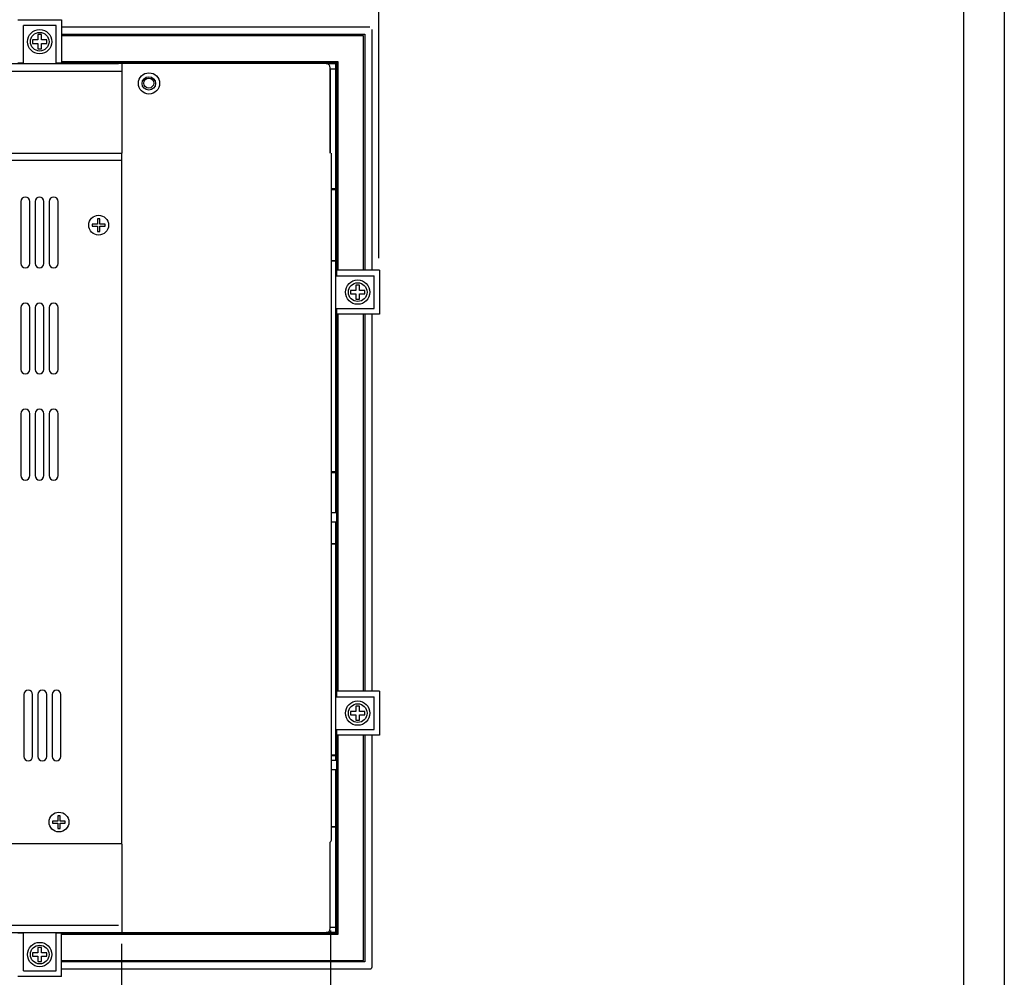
# Model space of a CAD drawing. Extents: x 4 to 74.2, y -80.9 to 9.5.
# Tile 49 of 50: x 60.3 to 74.2, y -14.9 to -1.3. Entities that reach past the tile are written whole.
import ezdxf

# ---------------------------------------------------------------- set-up
doc = ezdxf.new("R2010")
doc.units = 0
doc.header["$LTSCALE"] = 1.87
doc.header["$MEASUREMENT"] = 0
doc.layers.get('0').update_dxf_attribs({"linetype": 'CONTINUOUS'})
for name, color, linetype in [('dim', 5, 'CONTINUOUS'), ('prod', 6, 'CONTINUOUS'), ('UNIT', 7, 'CONTINUOUS')]:
    doc.layers.add(name, color=color, linetype=linetype)

msp = doc.modelspace()

# ---------------------------------------------------------------- linework, layer by layer
at = {"linetype": 'Continuous'}
msp.add_line((73.677, -22.355), (73.677, 5.684), dxfattribs=at)
at = {"color": 7, "linetype": 'Continuous'}
for p, q in [((60.306, -1.35), (60.926, -1.35)), ((60.926, -1.35), (60.926, -1.97)), ((60.385, -1.97), (60.385, -1.429)), ((60.847, -1.429), (60.385, -1.429)), ((60.847, -1.97), (60.847, -1.429)), ((65.283, -1.456), (60.926, -1.456)), ((65.313, -4.89), (65.313, -1.486)), ((60.516, -1.635), (60.516, -1.685)), ((60.591, -1.635), (60.516, -1.635)), ((60.591, -1.56), (60.591, -1.635)), ((60.641, -1.56), (60.591, -1.56)), ((60.641, -1.635), (60.641, -1.56)), ((60.716, -1.635), (60.641, -1.635)), ((60.716, -1.685), (60.716, -1.635)), ((60.926, -1.556), (65.213, -1.556)), ((65.193, -1.576), (60.926, -1.576)), ((65.193, -4.89), (65.193, -1.576)), ((65.213, -1.556), (65.213, -4.89)), ((60.516, -1.685), (60.591, -1.685)), ((60.591, -1.685), (60.591, -1.76)), ((60.591, -1.76), (60.641, -1.76)), ((60.641, -1.76), (60.641, -1.685)), ((60.641, -1.685), (60.716, -1.685)), ((60.926, -1.941), (64.828, -1.941)), ((64.828, -1.941), (64.828, -4.89)), ((49.016, -1.97), (61.73, -1.97)), ((50.565, -2.075), (61.775, -2.075)), ((60.306, -1.96), (60.385, -1.96)), ((60.847, -1.96), (60.926, -1.96)), ((64.813, -1.956), (60.926, -1.956)), ((64.662, -1.97), (64.8, -1.97)), ((64.725, -2.045), (64.8, -2.045)), ((64.8, -3.752), (64.8, -1.97)), ((64.813, -4.89), (64.813, -1.956)), ((64.8, -3.742), (64.739, -3.742)), ((64.8, -4.762), (64.739, -4.762)), ((64.8, -7.752), (64.8, -4.752)), ((65.42, -4.89), (64.8, -4.89)), ((64.8, -4.969), (65.341, -4.969)), ((64.81, -4.89), (64.81, -4.969)), ((65.341, -5.431), (65.341, -4.969)), ((65.42, -4.89), (65.42, -5.51)), ((65.135, -5.1), (65.085, -5.1)), ((65.085, -5.1), (65.085, -5.175)), ((65.135, -5.175), (65.135, -5.1)), ((65.085, -5.175), (65.01, -5.175)), ((65.01, -5.175), (65.01, -5.225)), ((65.01, -5.225), (65.085, -5.225)), ((65.085, -5.225), (65.085, -5.3)), ((65.21, -5.175), (65.135, -5.175)), ((65.135, -5.225), (65.21, -5.225)), ((65.135, -5.3), (65.135, -5.225)), ((65.21, -5.225), (65.21, -5.175)), ((65.085, -5.3), (65.135, -5.3)), ((64.8, -5.431), (65.341, -5.431)), ((65.42, -5.51), (64.8, -5.51)), ((64.81, -5.431), (64.81, -5.51)), ((64.813, -10.84), (64.813, -5.51)), ((64.828, -5.51), (64.828, -10.84)), ((65.193, -10.84), (65.193, -5.51)), ((65.213, -5.51), (65.213, -10.84)), ((65.313, -10.84), (65.313, -5.51)), ((64.8, -7.742), (64.739, -7.742)), ((64.739, -8.316), (64.813, -8.316)), ((64.739, -8.448), (64.813, -8.448)), ((64.8, -8.762), (64.739, -8.762)), ((64.8, -11.752), (64.8, -8.752)), ((65.42, -10.84), (64.8, -10.84)), ((64.81, -10.84), (64.81, -10.919)), ((65.42, -10.84), (65.42, -11.46)), ((64.8, -10.919), (65.341, -10.919)), ((65.341, -11.381), (65.341, -10.919)), ((65.085, -11.125), (65.01, -11.125)), ((65.01, -11.125), (65.01, -11.175)), ((65.135, -11.05), (65.085, -11.05)), ((65.085, -11.05), (65.085, -11.125)), ((65.135, -11.125), (65.135, -11.05)), ((65.21, -11.125), (65.135, -11.125)), ((65.21, -11.175), (65.21, -11.125)), ((65.01, -11.175), (65.085, -11.175)), ((65.085, -11.175), (65.085, -11.25)), ((65.085, -11.25), (65.135, -11.25)), ((65.135, -11.175), (65.21, -11.175)), ((65.135, -11.25), (65.135, -11.175)), ((64.8, -11.381), (65.341, -11.381)), ((64.81, -11.381), (64.81, -11.46)), ((65.42, -11.46), (64.8, -11.46)), ((64.813, -14.266), (64.813, -11.46)), ((64.828, -11.46), (64.828, -14.281)), ((65.193, -14.646), (65.193, -11.46)), ((65.213, -11.46), (65.213, -14.666)), ((65.313, -14.736), (65.313, -11.46)), ((64.8, -11.742), (64.739, -11.742)), ((64.739, -11.816), (64.813, -11.816)), ((64.739, -11.948), (64.813, -11.948)), ((64.8, -12.762), (64.739, -12.762)), ((64.8, -14.252), (64.8, -12.752)), ((50.565, -14.147), (61.73, -14.147)), ((64.725, -14.177), (64.8, -14.177)), ((49.016, -14.252), (61.73, -14.252)), ((60.385, -14.262), (60.306, -14.262)), ((60.385, -14.793), (60.385, -14.252)), ((60.847, -14.793), (60.847, -14.252)), ((60.926, -14.262), (60.847, -14.262)), ((60.926, -14.872), (60.926, -14.252)), ((60.926, -14.266), (64.813, -14.266)), ((64.828, -14.281), (60.926, -14.281)), ((64.8, -14.252), (64.662, -14.252)), ((60.641, -14.462), (60.591, -14.462)), ((60.591, -14.462), (60.591, -14.537)), ((60.641, -14.537), (60.641, -14.462)), ((60.591, -14.537), (60.516, -14.537)), ((60.516, -14.537), (60.516, -14.587)), ((60.516, -14.587), (60.591, -14.587)), ((60.591, -14.587), (60.591, -14.662)), ((60.716, -14.537), (60.641, -14.537)), ((60.641, -14.587), (60.716, -14.587)), ((60.641, -14.662), (60.641, -14.587)), ((60.716, -14.587), (60.716, -14.537)), ((60.591, -14.662), (60.641, -14.662)), ((60.926, -14.646), (65.193, -14.646)), ((65.213, -14.666), (60.926, -14.666)), ((60.926, -14.872), (60.306, -14.872)), ((60.385, -14.793), (60.847, -14.793)), ((60.926, -14.766), (65.283, -14.766))]:
    msp.add_line(p, q, dxfattribs=at)
at = {"color": 3, "linetype": 'Continuous'}
for p, q in [((64.8, -11.752), (64.739, -11.752)), ((64.8, -11.816), (64.8, -11.752)), ((64.722, -14.177), (64.725, -14.177))]:
    msp.add_line(p, q, dxfattribs=at)
at = {"color": 7, "linetype": 'Continuous'}
msp.add_lwpolyline([(65.283, -14.766), (65.287, -14.766), (65.292, -14.765), (65.296, -14.763), (65.3, -14.761), (65.304, -14.758), (65.307, -14.754), (65.309, -14.75), (65.311, -14.746), (65.312, -14.741), (65.313, -14.736)], dxfattribs=at)
for centre, radius in [((60.616, -1.66), 0.172), ((60.616, -1.66), 0.132), ((62.158, -2.246), 0.07), ((65.11, -5.2), 0.172), ((65.11, -5.2), 0.132), ((65.11, -11.15), 0.172), ((65.11, -11.15), 0.132), ((60.616, -14.562), 0.172), ((60.616, -14.562), 0.132)]:
    msp.add_circle(centre, radius, dxfattribs=at)
at = {"layer": 'dim'}
for p, q in [((65.41, -4.721), (65.41, 1.923)), ((64.725, -14.221), (64.725, -16.945)), ((61.774, -14.413), (61.774, -15.834))]:
    msp.add_line(p, q, dxfattribs=at)
at = {"layer": 'prod', "flags": 128}
msp.add_lwpolyline([(4.047, 9.547), (74.248, 9.547), (74.248, -80.919), (4.047, -80.919)], close=True, dxfattribs=at)
at = {"layer": 'UNIT', "linetype": 'Continuous'}
for p, q in [((64.662, -1.97), (61.73, -1.97)), ((61.775, -1.97), (61.775, -3.237)), ((64.722, -3.237), (64.722, -2.03)), ((64.725, -3.237), (64.725, -2.045)), ((50.513, -3.237), (61.775, -3.237)), ((50.513, -3.333), (61.774, -3.333)), ((64.739, -12.933), (64.739, -3.237)), ((64.8, -3.752), (64.739, -3.752)), ((64.8, -4.752), (64.8, -3.752)), ((60.35, -3.918), (60.35, -4.793)), ((60.475, -4.793), (60.475, -3.918)), ((60.55, -3.918), (60.55, -4.793)), ((60.675, -4.793), (60.675, -3.918)), ((60.75, -3.918), (60.75, -4.793)), ((60.875, -4.793), (60.875, -3.918)), ((64.739, -4.752), (64.8, -4.752)), ((60.35, -5.418), (60.35, -6.293)), ((60.475, -6.293), (60.475, -5.418)), ((60.55, -5.418), (60.55, -6.293)), ((60.675, -6.293), (60.675, -5.418)), ((60.75, -5.418), (60.75, -6.293)), ((60.875, -6.293), (60.875, -5.418)), ((60.35, -6.918), (60.35, -7.793)), ((60.475, -7.793), (60.475, -6.918)), ((60.55, -6.918), (60.55, -7.793)), ((60.675, -7.793), (60.675, -6.918)), ((60.75, -6.918), (60.75, -7.793)), ((60.875, -7.793), (60.875, -6.918)), ((64.8, -7.752), (64.739, -7.752)), ((64.8, -8.316), (64.8, -7.752)), ((64.8, -8.752), (64.8, -8.448)), ((64.739, -8.752), (64.8, -8.752)), ((60.39, -10.888), (60.39, -11.763)), ((60.516, -11.763), (60.516, -10.888)), ((60.59, -10.888), (60.59, -11.763)), ((60.716, -11.763), (60.716, -10.888)), ((60.79, -10.888), (60.79, -11.763)), ((60.916, -11.763), (60.916, -10.888)), ((64.8, -12.752), (64.8, -11.948)), ((64.739, -12.752), (64.8, -12.752)), ((51.15, -12.993), (61.774, -12.993)), ((61.775, -13.002), (61.775, -14.252)), ((64.722, -14.192), (64.722, -12.974)), ((61.73, -14.252), (64.662, -14.252))]:
    msp.add_line(p, q, dxfattribs=at)
at = {"layer": 'UNIT'}
for p, q in [((61.774, -3.233), (61.774, -12.999)), ((61.464, -4.163), (61.434, -4.163)), ((61.434, -4.163), (61.434, -4.238)), ((61.464, -4.238), (61.464, -4.163)), ((61.434, -4.238), (61.359, -4.238)), ((61.359, -4.238), (61.359, -4.268)), ((61.359, -4.268), (61.434, -4.268)), ((61.434, -4.268), (61.434, -4.343)), ((61.539, -4.238), (61.464, -4.238)), ((61.464, -4.343), (61.464, -4.268)), ((61.464, -4.268), (61.539, -4.268)), ((61.539, -4.268), (61.539, -4.238)), ((61.434, -4.343), (61.464, -4.343)), ((60.903, -12.6), (60.873, -12.6)), ((60.873, -12.6), (60.873, -12.675)), ((60.903, -12.675), (60.903, -12.6)), ((60.873, -12.675), (60.798, -12.675)), ((60.798, -12.675), (60.798, -12.705)), ((60.798, -12.705), (60.873, -12.705)), ((60.873, -12.705), (60.873, -12.78)), ((60.873, -12.78), (60.903, -12.78)), ((60.978, -12.675), (60.903, -12.675)), ((60.903, -12.78), (60.903, -12.705)), ((60.903, -12.705), (60.978, -12.705)), ((60.978, -12.705), (60.978, -12.675))]:
    msp.add_line(p, q, dxfattribs=at)
at = {"layer": 'UNIT', "linetype": 'Continuous'}
for centre, radius in [((62.16, -2.25), 0.15), ((62.158, -2.25), 0.095)]:
    msp.add_circle(centre, radius, dxfattribs=at)
at = {"layer": 'UNIT'}
for centre in [(61.449, -4.253), (60.888, -12.69)]:
    msp.add_circle(centre, 0.14, dxfattribs=at)
at = {"layer": 'UNIT', "linetype": 'Continuous'}
for centre, radius, start, end in [((64.662, -2.03), 0.06, 0, 90), ((60.413, -3.918), 0.0625, 0, 180), ((60.613, -3.918), 0.0625, 0, 180), ((60.813, -3.918), 0.0625, 0, 180), ((60.413, -4.793), 0.0625, 180, 0), ((60.613, -4.793), 0.0625, 180, 0), ((60.813, -4.793), 0.0625, 180, 0), ((60.413, -5.418), 0.0625, 0, 180), ((60.613, -5.418), 0.0625, 0, 180), ((60.813, -5.418), 0.0625, 0, 180), ((60.413, -6.293), 0.0625, 180, 0), ((60.613, -6.293), 0.0625, 180, 0), ((60.813, -6.293), 0.0625, 180, 0), ((60.413, -6.918), 0.0625, 0, 180), ((60.613, -6.918), 0.0625, 0, 180), ((60.813, -6.918), 0.0625, 0, 180), ((60.413, -7.793), 0.0625, 180, 0), ((60.613, -7.793), 0.0625, 180, 0), ((60.813, -7.793), 0.0625, 180, 0), ((60.453, -10.888), 0.063, 0, 180), ((60.653, -10.888), 0.063, 0, 180), ((60.853, -10.888), 0.063, 0, 180), ((60.453, -11.763), 0.063, 180, 0), ((60.653, -11.763), 0.063, 180, 0), ((60.853, -11.763), 0.063, 180, 0), ((64.679, -12.933), 0.06, 316.0545, 0), ((64.662, -14.192), 0.06, 270, 0)]:
    msp.add_arc(centre, radius, start, end, dxfattribs=at)

doc.saveas('drawing.dxf')
